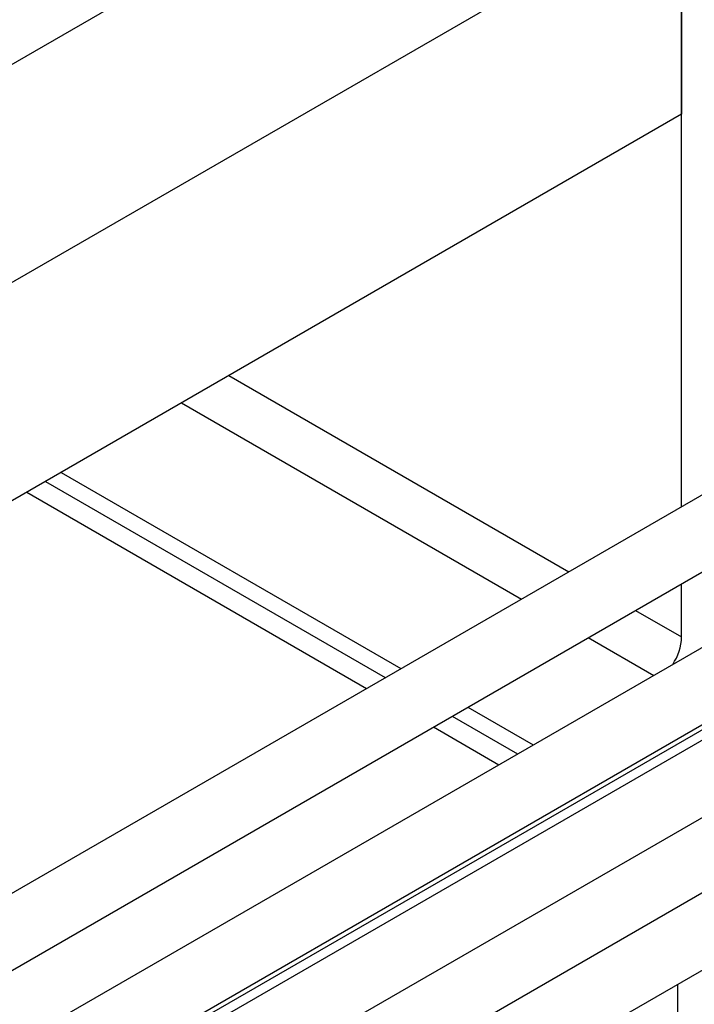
# Model space of a CAD drawing. Header units: millimetres. Extents: x 0 to 25230, y 0 to 17820.
# Tile 80 of 244: x 9446 to 9648, y 11393 to 11688. Entities that reach past the tile are written whole.
import ezdxf

# ---------------------------------------------------------------- set-up
doc = ezdxf.new("R2010")
doc.units = ezdxf.units.MM
doc.linetypes.add('SLD-Sólida', pattern=[0])
doc.layers.add('REFERÊNCIAS', color=9, linetype='SLD-Sólida')

msp = doc.modelspace()

# ---------------------------------------------------------------- linework, layer by layer
at = {"color": 7, "linetype": 'SLD-Sólida', "lineweight": 25, "ltscale": 30}
for p, q in [((9739.69, 11597.23), (8684.86, 10988.29)), ((8704.86, 10976.75), (9749.69, 11579.91)), ((9779.29, 11574.37), (8724.46, 10965.43)), ((8735.47, 10948.7), (9789.29, 11557.05)), ((9739.69, 11523.74), (9420.82, 11339.67)), ((9430.82, 11322.35), (9749.69, 11506.42)), ((9779.29, 11500.88), (8724.46, 10891.94)), ((8735.47, 10875.21), (9789.29, 11483.56))]:
    msp.add_line(p, q, dxfattribs=at)
at = {"layer": 'REFERÊNCIAS', "linetype": 'SLD-Sólida', "lineweight": 25, "ltscale": 30}
for p, q in [((9546.87, 11733.98), (9239.28, 11556.41)), ((9603.44, 11701.33), (9295.85, 11523.76)), ((9643.82, 11701.45), (9643.82, 11659.31)), ((9643.82, 11541.89), (9643.82, 11701.45)), ((9643.82, 11659.31), (9255.48, 11435.13)), ((9508.31, 11581.09), (9610.02, 11522.37)), ((9494.17, 11572.92), (9595.87, 11514.21)), ((9458.11, 11552.1), (9559.81, 11493.39)), ((9453.44, 11549.41), (9555.15, 11490.7)), ((9447.85, 11546.18), (9549.56, 11487.47)), ((9643.82, 11502.86), (9643.82, 11518.79)), ((9708.8, 11509.02), (9417.88, 11341.08)), ((9630.02, 11510.83), (9643.82, 11502.86)), ((9615.88, 11502.66), (9635.47, 11491.35)), ((9579.81, 11481.84), (9599.41, 11470.53)), ((9575.15, 11479.15), (9594.75, 11467.84)), ((9569.56, 11475.93), (9589.16, 11464.61)), ((9642.69, 11276.49), (9642.69, 11398.93))]:
    msp.add_line(p, q, dxfattribs=at)
at = {"layer": 'REFERÊNCIAS', "linetype": 'SLD-Sólida', "lineweight": 25, "ltscale": 900}
msp.add_arc((9627.99, 11503.44), 15.84, 326.2376, 357.9124, dxfattribs=at)

doc.saveas('drawing.dxf')
